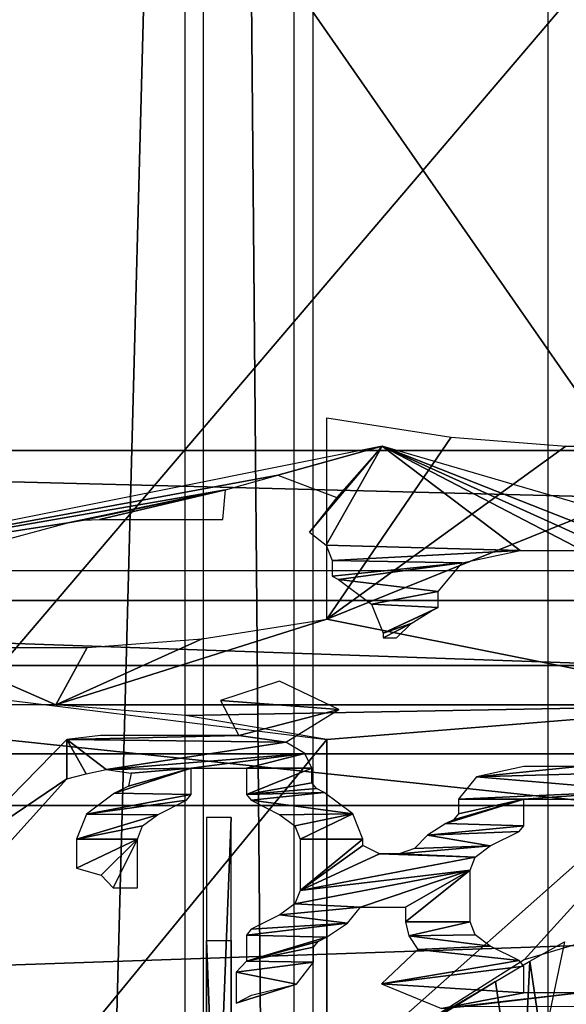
# Model space of a CAD drawing. Header units: millimetres. Extents: x -52 to 137, y -753 to 253.
# Tile 87 of 100: x -21 to -14, y 166 to 178. Entities that reach past the tile are written whole.
import ezdxf

# ---------------------------------------------------------------- set-up
doc = ezdxf.new("R2010")
doc.units = ezdxf.units.MM
doc.header["$LTSCALE"] = 65.185185
for name, color, linetype in [('1119', 7, 'CONTINUOUS'), ('1152', 7, 'CONTINUOUS'), ('1153', 7, 'CONTINUOUS'), ('269', 7, 'CONTINUOUS'), ('336', 7, 'CONTINUOUS'), ('34', 7, 'CONTINUOUS'), ('344', 7, 'CONTINUOUS'), ('37', 7, 'CONTINUOUS'), ('4', 7, 'CONTINUOUS'), ('70', 7, 'CONTINUOUS'), ('72', 7, 'CONTINUOUS'), ('73', 7, 'CONTINUOUS'), ('891', 7, 'CONTINUOUS'), ('892', 7, 'CONTINUOUS'), ('894', 7, 'CONTINUOUS'), ('895', 7, 'CONTINUOUS'), ('905', 7, 'CONTINUOUS'), ('907', 7, 'CONTINUOUS'), ('910', 7, 'CONTINUOUS'), ('941', 7, 'CONTINUOUS'), ('943', 7, 'CONTINUOUS')]:
    doc.layers.add(name, color=color, linetype=linetype)

msp = doc.modelspace()

# ---------------------------------------------------------------- linework, layer by layer
at = {"layer": '1119', "color": 7, "linetype": 'Continuous'}
for points in [[(-17.399, -247.5, 41.044), (-17.399, 247.5, 41.044), (-30.5, -247.5, 41.044), (-17.399, -247.5, 41.044)], [(-30.5, -247.5, 41.044), (-17.399, 247.5, 41.044), (-30.5, 247.5, 41.044), (-30.5, -247.5, 41.044)]]:
    msp.add_3dface(points, dxfattribs=at)
at = {"layer": '1152', "color": 7, "linetype": 'Continuous'}
for points in [[(-30.5, -247.5, 37.544), (-30.5, 247.5, 37.544), (-18.734, -247.5, 37.544), (-30.5, -247.5, 37.544)], [(-18.734, -247.5, 37.544), (-30.5, 247.5, 37.544), (-18.734, 247.5, 37.544), (-18.734, -247.5, 37.544)]]:
    msp.add_3dface(points, dxfattribs=at)
at = {"layer": '1153', "color": 7, "linetype": 'Continuous'}
for points in [[(-18.508, -247.5, 37.491), (-18.508, 247.5, 37.491), (-14.305, -247.5, 35.363), (-18.508, -247.5, 37.491)], [(-14.305, -247.5, 35.363), (-18.508, 247.5, 37.491), (-14.305, 247.5, 35.363), (-14.305, -247.5, 35.363)]]:
    msp.add_3dface(points, dxfattribs=at)
at = {"layer": '269', "color": 7, "linetype": 'Continuous'}
for points in [[(-10.108, -247.5, 37.416), (-10.108, 247.5, 37.416), (-17.173, -247.5, 40.991), (-10.108, -247.5, 37.416)], [(-17.173, -247.5, 40.991), (-10.108, 247.5, 37.416), (-17.173, 247.5, 40.991), (-17.173, -247.5, 40.991)]]:
    msp.add_3dface(points, dxfattribs=at)
at = {"layer": '336', "color": 7, "linetype": 'Continuous'}
for points in [[(29.5, 170, -119.36), (26.5, 164.08, -119.36), (-29.5, 170, -119.36), (29.5, 170, -119.36)], [(-29.5, 170, -119.36), (26.5, 164.08, -119.36), (-26.5, 164.08, -119.36), (-29.5, 170, -119.36)]]:
    msp.add_3dface(points, dxfattribs=at)
at = {"layer": '34', "color": 7, "linetype": 'Continuous'}
for points in [[(-12.101, 180.42, -60.459), (-23.132, 180.42, -60.459), (-21.899, 168.92, -80.377), (-12.101, 180.42, -60.459)], [(-10.868, 168.92, -80.377), (-12.101, 180.42, -60.459), (-21.899, 168.92, -80.377), (-10.868, 168.92, -80.377)]]:
    msp.add_3dface(points, dxfattribs=at)
at = {"layer": '344', "color": 7, "linetype": 'Continuous'}
for points in [[(-28.5, 170, -114.36), (-26.5, 164.08, -114.36), (28.5, 170, -114.36), (-28.5, 170, -114.36)], [(28.5, 170, -114.36), (-26.5, 164.08, -114.36), (26.5, 164.08, -114.36), (28.5, 170, -114.36)]]:
    msp.add_3dface(points, dxfattribs=at)
at = {"layer": '37', "color": 7, "linetype": 'Continuous'}
for points in [[(-10.868, 168.92, -80.377), (-21.899, 168.92, -80.377), (-21.899, 184.768, -89.527), (-10.868, 168.92, -80.377)], [(-10.868, 184.768, -89.527), (-10.868, 168.92, -80.377), (-21.899, 184.768, -89.527), (-10.868, 184.768, -89.527)]]:
    msp.add_3dface(points, dxfattribs=at)
at = {"layer": '4', "color": 7, "linetype": 'Continuous'}
for points in [[(9.63, 196.601, -69.031), (-32, 197.218, -67.963), (0.5, 172.383, -110.979), (9.63, 196.601, -69.031)], [(0.5, 172.383, -110.979), (-32, 197.218, -67.963), (-2, 172.383, -110.979), (0.5, 172.383, -110.979)], [(-2, 172.383, -110.979), (-32, 197.218, -67.963), (-2, 171.161, -113.095), (-2, 172.383, -110.979)], [(-2, 171.161, -113.095), (-32, 197.218, -67.963), (-32, 196.718, -68.829), (-2, 171.161, -113.095)], [(-33.5, 171.161, -113.095), (-2, 171.161, -113.095), (-33.5, 196.718, -68.829), (-33.5, 171.161, -113.095)], [(-33.5, 196.718, -68.829), (-2, 171.161, -113.095), (-32, 196.718, -68.829), (-33.5, 196.718, -68.829)]]:
    msp.add_3dface(points, dxfattribs=at)
at = {"layer": '70', "color": 7, "linetype": 'Continuous'}
for points in [[(-35.858, 168.293, -122.063), (35.858, 168.293, -122.063), (-27.438, 166.119, -122.063), (-35.858, 168.293, -122.063)], [(-27.438, 166.119, -122.063), (35.858, 168.293, -122.063), (-22.833, 165.057, -122.063), (-27.438, 166.119, -122.063)], [(-22.833, 165.057, -122.063), (35.858, 168.293, -122.063), (-20.75, 160.75, -122.063), (-22.833, 165.057, -122.063)], [(-20.75, 160.75, -122.063), (35.858, 168.293, -122.063), (-20.75, 155.525, -122.063), (-20.75, 160.75, -122.063)], [(-20.75, 155.525, -122.063), (35.858, 168.293, -122.063), (22.833, 165.057, -122.063), (-20.75, 155.525, -122.063)]]:
    msp.add_3dface(points, dxfattribs=at)
at = {"layer": '72', "color": 7, "linetype": 'Continuous'}
for points in [[(-35.841, 170.792, -121.393), (-35.828, 172.623, -119.563), (35.841, 170.793, -121.393), (-35.841, 170.792, -121.393)], [(-35.828, 172.623, -119.563), (35.828, 172.623, -119.563), (35.841, 170.793, -121.393), (-35.828, 172.623, -119.563)], [(35.858, 168.293, -122.063), (-35.858, 168.293, -122.063), (-35.841, 170.792, -121.393), (35.858, 168.293, -122.063)], [(35.858, 168.293, -122.063), (-35.841, 170.792, -121.393), (35.841, 170.793, -121.393), (35.858, 168.293, -122.063)]]:
    msp.add_3dface(points, dxfattribs=at)
at = {"layer": '73', "color": 7, "linetype": 'Continuous'}
for points in [[(35.828, 172.623, -119.563), (-35.828, 172.623, -119.563), (35.579, 201.115, -70.213), (35.828, 172.623, -119.563)], [(35.579, 201.115, -70.213), (-35.828, 172.623, -119.563), (-35.579, 201.115, -70.213), (35.579, 201.115, -70.213)]]:
    msp.add_3dface(points, dxfattribs=at)
at = {"layer": '891', "linetype": 'Continuous'}
msp.add_3dface([(-14.283, 164.201, -102.826), (-11.947, 174.611, -108.836), (-13.264, 164.205, -102.828), (-14.283, 164.201, -102.826)], dxfattribs=at)
at = {"layer": '892', "linetype": 'Continuous'}
for points in [[(-17, 173.023, -110.263), (-15.483, 172.786, -110.131), (-17, 170.565, -108.901), (-17, 173.023, -110.263)], [(-15.483, 172.786, -110.131), (-14.082, 172.679, -110.072), (-17, 170.565, -108.901), (-15.483, 172.786, -110.131)], [(-14.082, 172.679, -110.072), (-11.765, 172.679, -110.072), (-17, 170.565, -108.901), (-14.082, 172.679, -110.072)], [(-17, 170.565, -108.901), (-11.765, 172.679, -110.072), (-11.765, 169.518, -108.32), (-17, 170.565, -108.901)], [(-18.522, 170.327, -108.769), (-17, 170.565, -108.901), (-20.31, 169.518, -108.32), (-18.522, 170.327, -108.769)], [(-20.31, 169.518, -108.32), (-17, 170.565, -108.901), (-11.765, 169.518, -108.32), (-20.31, 169.518, -108.32)], [(-19.925, 170.221, -108.71), (-18.522, 170.327, -108.769), (-20.31, 169.518, -108.32), (-19.925, 170.221, -108.71)], [(-23.066, 169.518, -108.32), (-21.909, 170.221, -108.71), (-20.31, 169.518, -108.32), (-23.066, 169.518, -108.32)], [(-21.909, 170.221, -108.71), (-19.925, 170.221, -108.71), (-20.31, 169.518, -108.32), (-21.909, 170.221, -108.71)]]:
    msp.add_3dface(points, dxfattribs=at)
at = {"layer": '894', "linetype": 'Continuous'}
for points in [[(-17, 169.097, -108.067), (-20.933, 164.303, -104.321), (-22.072, 169.724, -106.982), (-17, 169.097, -108.067)], [(-17, 169.097, -108.067), (-17, 164.883, -105.535), (-20.933, 164.303, -104.321), (-17, 169.097, -108.067)], [(-14.099, 166.628, -106.122), (-14.367, 165.347, -105.434), (-14.522, 166.393, -106.108), (-14.099, 166.628, -106.122)], [(-14.522, 166.393, -106.108), (-14.637, 164.063, -104.737), (-14.944, 166.145, -106.064), (-14.522, 166.393, -106.108)], [(-14.367, 165.347, -105.434), (-14.637, 164.063, -104.737), (-14.522, 166.393, -106.108), (-14.367, 165.347, -105.434)], [(-14.637, 164.063, -104.737), (-17, 164.883, -105.535), (-14.944, 166.145, -106.064), (-14.637, 164.063, -104.737)], [(-14.944, 166.145, -106.064), (-17, 164.883, -105.535), (-16.05, 165.492, -105.852), (-14.944, 166.145, -106.064)]]:
    msp.add_3dface(points, dxfattribs=at)
at = {"layer": '895', "linetype": 'Continuous'}
for points in [[(-20.31, 169.518, -108.32), (-11.765, 169.518, -108.32), (-18.725, 169.389, -108.243), (-20.31, 169.518, -108.32)], [(-18.725, 169.389, -108.243), (-11.765, 169.518, -108.32), (-17, 169.097, -108.067), (-18.725, 169.389, -108.243)], [(-17, 169.097, -108.067), (-11.765, 169.518, -108.32), (-17, 164.883, -105.535), (-17, 169.097, -108.067)], [(-17, 164.883, -105.535), (-11.765, 169.518, -108.32), (-14.594, 166.408, -106.451), (-17, 164.883, -105.535)], [(-14.594, 166.408, -106.451), (-11.765, 169.518, -108.32), (-11.765, 167.244, -106.954), (-14.594, 166.408, -106.451)]]:
    msp.add_3dface(points, dxfattribs=at)
at = {"layer": '905', "linetype": 'Continuous'}
for points in [[(-23.869, 171.169, -89.481), (-17.6, 172.324, -87.481), (-16.326, 172.679, -86.866), (-23.869, 171.169, -89.481)], [(-17.6, 172.324, -87.481), (-16.877, 172.049, -87.957), (-16.326, 172.679, -86.866), (-17.6, 172.324, -87.481)], [(-17.214, 171.627, -88.687), (-17.009, 171.468, -88.963), (-16.326, 172.679, -86.866), (-17.214, 171.627, -88.687)], [(-16.877, 172.049, -87.957), (-17.214, 171.627, -88.687), (-16.326, 172.679, -86.866), (-16.877, 172.049, -87.957)], [(-17.009, 171.468, -88.963), (-14.642, 171.402, -89.077), (-16.326, 172.679, -86.866), (-17.009, 171.468, -88.963)], [(-13.315, 171.316, -89.226), (-12.516, 171.176, -89.469), (-16.326, 172.679, -86.866), (-13.315, 171.316, -89.226)], [(-16.326, 172.679, -86.866), (-12.516, 171.176, -89.469), (-9.261, 170.615, -90.441), (-16.326, 172.679, -86.866)], [(-13.878, 171.402, -89.077), (-13.315, 171.316, -89.226), (-16.326, 172.679, -86.866), (-13.878, 171.402, -89.077)], [(-14.642, 171.402, -89.077), (-13.878, 171.402, -89.077), (-16.326, 172.679, -86.866), (-14.642, 171.402, -89.077)], [(-18.237, 172.146, -87.788), (-17.6, 172.324, -87.481), (-23.869, 171.169, -89.481), (-18.237, 172.146, -87.788)], [(-23.869, 171.169, -89.481), (-20.164, 171.743, -88.488), (-18.237, 172.146, -87.788), (-23.869, 171.169, -89.481)], [(-19.973, 171.772, -88.436), (-18.237, 172.146, -87.788), (-20.164, 171.743, -88.488), (-19.973, 171.772, -88.436)], [(-19.774, 171.782, -88.419), (-18.237, 172.146, -87.788), (-19.973, 171.772, -88.436), (-19.774, 171.782, -88.419)], [(-18.272, 171.782, -88.419), (-18.237, 172.146, -87.788), (-19.774, 171.782, -88.419), (-18.272, 171.782, -88.419)], [(-21.523, 171.376, -89.123), (-20.164, 171.743, -88.488), (-23.869, 171.169, -89.481), (-21.523, 171.376, -89.123)], [(-16.938, 171.282, -89.285), (-14.642, 171.402, -89.077), (-17.009, 171.468, -88.963), (-16.938, 171.282, -89.285)], [(-15.348, 171.255, -89.331), (-14.642, 171.402, -89.077), (-16.938, 171.282, -89.285), (-15.348, 171.255, -89.331)], [(-16.938, 171.09, -89.618), (-15.348, 171.255, -89.331), (-16.938, 171.282, -89.285), (-16.938, 171.09, -89.618)], [(-16.857, 171.049, -89.689), (-15.348, 171.255, -89.331), (-16.938, 171.09, -89.618), (-16.857, 171.049, -89.689)], [(-15.642, 170.902, -89.943), (-15.348, 171.255, -89.331), (-16.857, 171.049, -89.689), (-15.642, 170.902, -89.943)], [(-16.454, 170.748, -90.21), (-15.642, 170.902, -89.943), (-16.857, 171.049, -89.689), (-16.454, 170.748, -90.21)], [(-15.642, 170.71, -90.277), (-15.642, 170.902, -89.943), (-16.454, 170.748, -90.21), (-15.642, 170.71, -90.277)], [(-16.313, 170.393, -90.826), (-15.642, 170.71, -90.277), (-16.454, 170.748, -90.21), (-16.313, 170.393, -90.826)], [(-15.723, 170.669, -90.347), (-15.642, 170.71, -90.277), (-16.313, 170.393, -90.826), (-15.723, 170.669, -90.347)], [(-15.973, 170.514, -90.615), (-15.723, 170.669, -90.347), (-16.313, 170.393, -90.826), (-15.973, 170.514, -90.615)], [(-16.151, 170.336, -90.924), (-15.973, 170.514, -90.615), (-16.313, 170.336, -90.924), (-16.151, 170.336, -90.924)], [(-16.313, 170.336, -90.924), (-15.973, 170.514, -90.615), (-16.313, 170.393, -90.826), (-16.313, 170.336, -90.924)]]:
    msp.add_3dface(points, dxfattribs=at)
at = {"layer": '907', "linetype": 'Continuous'}
for points in [[(-17.578, 169.809, -86.037), (-18.298, 169.574, -86.444), (-16.854, 169.462, -86.638), (-17.578, 169.809, -86.037)], [(-18.298, 169.574, -86.444), (-18.075, 169.147, -87.183), (-16.854, 169.462, -86.638), (-18.298, 169.574, -86.444)], [(-16.854, 169.462, -86.638), (-18.075, 169.147, -87.183), (-17.5, 169.066, -87.324), (-16.854, 169.462, -86.638)], [(-19.764, 169.147, -87.183), (-20.175, 169.098, -87.268), (-18.075, 169.147, -87.183), (-19.764, 169.147, -87.183)], [(-18.075, 169.147, -87.183), (-20.175, 169.098, -87.268), (-17.5, 169.066, -87.324), (-18.075, 169.147, -87.183)], [(-19.937, 168.676, -87.999), (-19.695, 168.73, -87.906), (-20.175, 169.098, -87.268), (-19.937, 168.676, -87.999)], [(-20.175, 169.098, -87.268), (-19.695, 168.73, -87.906), (-17.5, 169.066, -87.324), (-20.175, 169.098, -87.268)], [(-20.175, 168.617, -88.101), (-19.937, 168.676, -87.999), (-20.175, 169.098, -87.268), (-20.175, 168.617, -88.101)], [(-17.5, 169.066, -87.324), (-19.695, 168.73, -87.906), (-17.268, 168.925, -87.568), (-17.5, 169.066, -87.324)], [(-19.695, 168.73, -87.906), (-18.657, 168.748, -87.874), (-17.268, 168.925, -87.568), (-19.695, 168.73, -87.906)], [(-18.657, 168.748, -87.874), (-17.983, 168.748, -87.874), (-17.268, 168.925, -87.568), (-18.657, 168.748, -87.874)], [(-17.268, 168.925, -87.568), (-17.983, 168.748, -87.874), (-17.185, 168.747, -87.876), (-17.268, 168.925, -87.568)], [(-19.39, 168.684, -87.985), (-18.657, 168.748, -87.874), (-19.695, 168.73, -87.906), (-19.39, 168.684, -87.985)], [(-18.657, 168.425, -88.433), (-18.657, 168.748, -87.874), (-19.591, 168.441, -88.405), (-18.657, 168.425, -88.433)], [(-19.591, 168.441, -88.405), (-18.657, 168.748, -87.874), (-19.421, 168.526, -88.259), (-19.591, 168.441, -88.405)], [(-19.421, 168.526, -88.259), (-18.657, 168.748, -87.874), (-19.39, 168.684, -87.985), (-19.421, 168.526, -88.259)], [(-17.983, 168.748, -87.874), (-17.983, 168.425, -88.433), (-17.185, 168.747, -87.876), (-17.983, 168.748, -87.874)], [(-17.185, 168.747, -87.876), (-17.983, 168.425, -88.433), (-17.185, 168.568, -88.185), (-17.185, 168.747, -87.876)], [(-14.595, 168.767, -87.841), (-15.175, 168.643, -88.056), (-13.925, 168.767, -87.841), (-14.595, 168.767, -87.841)], [(-13.925, 168.767, -87.841), (-15.175, 168.643, -88.056), (-13.448, 168.689, -87.977), (-13.925, 168.767, -87.841)], [(-15.175, 168.643, -88.056), (-15.395, 168.367, -88.534), (-13.153, 168.472, -88.353), (-15.175, 168.643, -88.056)], [(-13.448, 168.689, -87.977), (-15.175, 168.643, -88.056), (-13.153, 168.472, -88.353), (-13.448, 168.689, -87.977)], [(-17.185, 168.568, -88.185), (-17.983, 168.425, -88.433), (-17.126, 168.498, -88.308), (-17.185, 168.568, -88.185)], [(-17.126, 168.498, -88.308), (-17.983, 168.425, -88.433), (-17.032, 168.45, -88.39), (-17.126, 168.498, -88.308)], [(-19.934, 168.184, -88.851), (-18.657, 168.425, -88.433), (-19.591, 168.441, -88.405), (-19.934, 168.184, -88.851)], [(-18.715, 168.355, -88.556), (-18.657, 168.425, -88.433), (-19.934, 168.184, -88.851), (-18.715, 168.355, -88.556)], [(-17.983, 168.425, -88.433), (-17.925, 168.355, -88.556), (-17.032, 168.45, -88.39), (-17.983, 168.425, -88.433)], [(-17.032, 168.45, -88.39), (-17.925, 168.355, -88.556), (-16.683, 168.189, -88.842), (-17.032, 168.45, -88.39)], [(-13.153, 168.472, -88.353), (-15.395, 168.367, -88.534), (-14.597, 168.368, -88.532), (-13.153, 168.472, -88.353)], [(-13.923, 168.368, -88.532), (-13.153, 168.472, -88.353), (-14.597, 168.368, -88.532), (-13.923, 168.368, -88.532)], [(-19.066, 168.179, -88.86), (-18.715, 168.355, -88.556), (-19.934, 168.184, -88.851), (-19.066, 168.179, -88.86)], [(-17.925, 168.355, -88.556), (-17.574, 168.179, -88.86), (-16.683, 168.189, -88.842), (-17.925, 168.355, -88.556)], [(-15.454, 168.118, -88.966), (-15.548, 168.07, -89.048), (-14.597, 168.368, -88.532), (-15.454, 168.118, -88.966)], [(-14.597, 168.368, -88.532), (-15.548, 168.07, -89.048), (-14.597, 168.045, -89.091), (-14.597, 168.368, -88.532)], [(-15.395, 168.188, -88.844), (-15.454, 168.118, -88.966), (-14.597, 168.368, -88.532), (-15.395, 168.188, -88.844)], [(-15.395, 168.367, -88.534), (-15.395, 168.188, -88.844), (-14.597, 168.368, -88.532), (-15.395, 168.367, -88.534)], [(-20.055, 167.881, -89.376), (-19.066, 168.179, -88.86), (-19.934, 168.184, -88.851), (-20.055, 167.881, -89.376)], [(-19.249, 168.042, -89.097), (-19.066, 168.179, -88.86), (-20.055, 167.881, -89.376), (-19.249, 168.042, -89.097)], [(-17.574, 168.179, -88.86), (-17.391, 168.042, -89.097), (-16.683, 168.189, -88.842), (-17.574, 168.179, -88.86)], [(-17.391, 168.042, -89.097), (-17.327, 167.881, -89.376), (-16.683, 168.189, -88.842), (-17.391, 168.042, -89.097)], [(-16.683, 168.189, -88.842), (-17.327, 167.881, -89.376), (-16.56, 167.881, -89.376), (-16.683, 168.189, -88.842)], [(-19.313, 167.881, -89.376), (-19.249, 168.042, -89.097), (-20.055, 167.881, -89.376), (-19.313, 167.881, -89.376)], [(-15.548, 168.07, -89.048), (-15.773, 167.929, -89.292), (-14.597, 168.045, -89.091), (-15.548, 168.07, -89.048)], [(-14.597, 168.045, -89.091), (-15.773, 167.929, -89.292), (-14.655, 167.975, -89.214), (-14.597, 168.045, -89.091)], [(-15.773, 167.929, -89.292), (-15.929, 167.767, -89.573), (-15.006, 167.799, -89.518), (-15.773, 167.929, -89.292)], [(-14.655, 167.975, -89.214), (-15.773, 167.929, -89.292), (-15.006, 167.799, -89.518), (-14.655, 167.975, -89.214)], [(-19.755, 167.439, -90.142), (-19.313, 167.881, -89.376), (-20.055, 167.528, -89.987), (-19.755, 167.439, -90.142)], [(-20.055, 167.528, -89.987), (-19.313, 167.881, -89.376), (-20.055, 167.881, -89.376), (-20.055, 167.528, -89.987)], [(-19.608, 167.287, -90.405), (-19.313, 167.881, -89.376), (-19.755, 167.439, -90.142), (-19.608, 167.287, -90.405)], [(-19.313, 167.287, -90.405), (-19.313, 167.881, -89.376), (-19.608, 167.287, -90.405), (-19.313, 167.287, -90.405)], [(-17.327, 167.881, -89.376), (-17.327, 167.253, -90.463), (-16.56, 167.881, -89.376), (-17.327, 167.881, -89.376)], [(-16.56, 167.881, -89.376), (-17.327, 167.253, -90.463), (-16.56, 167.801, -89.514), (-16.56, 167.881, -89.376)], [(-16.56, 167.801, -89.514), (-17.327, 167.253, -90.463), (-16.36, 167.701, -89.688), (-16.56, 167.801, -89.514)], [(-15.006, 167.799, -89.518), (-16.118, 167.701, -89.687), (-15.189, 167.662, -89.755), (-15.006, 167.799, -89.518)], [(-15.929, 167.767, -89.573), (-16.118, 167.701, -89.687), (-15.006, 167.799, -89.518), (-15.929, 167.767, -89.573)], [(-16.36, 167.701, -89.688), (-17.327, 167.253, -90.463), (-15.189, 167.662, -89.755), (-16.36, 167.701, -89.688)], [(-15.189, 167.662, -89.755), (-17.327, 167.253, -90.463), (-15.253, 167.501, -90.034), (-15.189, 167.662, -89.755)], [(-16.118, 167.701, -89.687), (-16.36, 167.701, -89.688), (-15.189, 167.662, -89.755), (-16.118, 167.701, -89.687)], [(-17.327, 167.253, -90.463), (-17.391, 167.092, -90.743), (-15.253, 167.501, -90.034), (-17.327, 167.253, -90.463)], [(-15.253, 167.501, -90.034), (-17.391, 167.092, -90.743), (-16.591, 167.051, -90.813), (-15.253, 167.501, -90.034)], [(-16.04, 167.051, -90.813), (-15.253, 167.501, -90.034), (-16.591, 167.051, -90.813), (-16.04, 167.051, -90.813)], [(-15.253, 166.873, -91.121), (-15.253, 167.501, -90.034), (-16.04, 166.873, -91.121), (-15.253, 166.873, -91.121)], [(-16.04, 166.873, -91.121), (-15.253, 167.501, -90.034), (-16.04, 167.051, -90.813), (-16.04, 166.873, -91.121)], [(-17.391, 167.092, -90.743), (-17.574, 166.955, -90.98), (-16.591, 167.051, -90.813), (-17.391, 167.092, -90.743)], [(-17.574, 166.955, -90.98), (-17.925, 166.78, -91.283), (-16.749, 166.854, -91.155), (-17.574, 166.955, -90.98)], [(-16.591, 167.051, -90.813), (-17.574, 166.955, -90.98), (-16.749, 166.854, -91.155), (-16.591, 167.051, -90.813)], [(-16.749, 166.854, -91.155), (-17.983, 166.709, -91.406), (-17.005, 166.683, -91.451), (-16.749, 166.854, -91.155)], [(-17.925, 166.78, -91.283), (-17.983, 166.709, -91.406), (-16.749, 166.854, -91.155), (-17.925, 166.78, -91.283)], [(-16.002, 166.699, -91.423), (-15.253, 166.873, -91.121), (-16.04, 166.873, -91.121), (-16.002, 166.699, -91.423)], [(-15.189, 166.712, -91.401), (-15.253, 166.873, -91.121), (-16.002, 166.699, -91.423), (-15.189, 166.712, -91.401)], [(-17.983, 166.709, -91.406), (-17.983, 166.392, -91.956), (-17.005, 166.683, -91.451), (-17.983, 166.709, -91.406)], [(-15.006, 166.575, -91.638), (-15.189, 166.712, -91.401), (-16.002, 166.699, -91.423), (-15.006, 166.575, -91.638)], [(-15.891, 166.533, -91.711), (-15.006, 166.575, -91.638), (-16.002, 166.699, -91.423), (-15.891, 166.533, -91.711)], [(-17.005, 166.683, -91.451), (-17.983, 166.392, -91.956), (-17.106, 166.633, -91.539), (-17.005, 166.683, -91.451)], [(-17.106, 166.633, -91.539), (-17.983, 166.392, -91.956), (-17.165, 166.562, -91.661), (-17.106, 166.633, -91.539)], [(-14.655, 166.4, -91.942), (-15.006, 166.575, -91.638), (-15.891, 166.533, -91.711), (-14.655, 166.4, -91.942)], [(-17.165, 166.562, -91.661), (-17.983, 166.392, -91.956), (-17.165, 166.377, -91.981), (-17.165, 166.562, -91.661)], [(-16.334, 166.113, -92.438), (-14.655, 166.4, -91.942), (-15.891, 166.533, -91.711), (-16.334, 166.113, -92.438)], [(-17.983, 166.392, -91.956), (-18.108, 166.258, -92.187), (-17.165, 166.377, -91.981), (-17.983, 166.392, -91.956)], [(-17.165, 166.377, -91.981), (-18.108, 166.258, -92.187), (-17.371, 166.109, -92.446), (-17.165, 166.377, -91.981)], [(-14.597, 166.329, -92.064), (-14.655, 166.4, -91.942), (-16.334, 166.113, -92.438), (-14.597, 166.329, -92.064)], [(-17.371, 166.109, -92.446), (-18.108, 166.258, -92.187), (-18.108, 165.878, -92.845), (-17.371, 166.109, -92.446)], [(-14.597, 166.006, -92.623), (-14.597, 166.329, -92.064), (-16.334, 166.113, -92.438), (-14.597, 166.006, -92.623)], [(-17.919, 165.978, -92.672), (-17.371, 166.109, -92.446), (-18.108, 165.878, -92.845), (-17.919, 165.978, -92.672)], [(-15.6, 165.812, -92.959), (-14.597, 166.006, -92.623), (-16.334, 166.113, -92.438), (-15.6, 165.812, -92.959)], [(-13.923, 166.006, -92.623), (-14.597, 166.006, -92.623), (-15.6, 165.812, -92.959), (-13.923, 166.006, -92.623)], [(-15.328, 165.838, -92.915), (-13.923, 166.006, -92.623), (-15.6, 165.812, -92.959), (-15.328, 165.838, -92.915)], [(-10.97, 165.851, -92.892), (-13.923, 166.006, -92.623), (-15.328, 165.838, -92.915), (-10.97, 165.851, -92.892)]]:
    msp.add_3dface(points, dxfattribs=at)
at = {"layer": '910', "linetype": 'Continuous'}
for points in [[(-20.175, 168.617, -88.101), (-20.175, 169.098, -87.268), (-21.568, 167.675, -87.396), (-20.175, 168.617, -88.101)], [(-20.175, 168.617, -88.101), (-21.568, 167.675, -87.396), (-22.156, 166.425, -88.574), (-20.175, 168.617, -88.101)]]:
    msp.add_3dface(points, dxfattribs=at)
at = {"layer": '941', "linetype": 'Continuous'}
for points in [[(-18.17, 158.936, -86.669), (-18.47, 158.936, -86.669), (-18.47, 166.644, -91.119), (-18.17, 158.936, -86.669)], [(-18.17, 166.644, -91.119), (-18.17, 158.936, -86.669), (-18.47, 166.644, -91.119), (-18.17, 166.644, -91.119)]]:
    msp.add_3dface(points, dxfattribs=at)
at = {"layer": '943', "linetype": 'Continuous'}
for points in [[(-18.47, 168.144, -88.521), (-18.47, 160.436, -84.071), (-18.17, 168.144, -88.521), (-18.47, 168.144, -88.521)], [(-18.17, 168.144, -88.521), (-18.47, 160.436, -84.071), (-18.17, 160.436, -84.071), (-18.17, 168.144, -88.521)]]:
    msp.add_3dface(points, dxfattribs=at)

doc.saveas('drawing.dxf')
